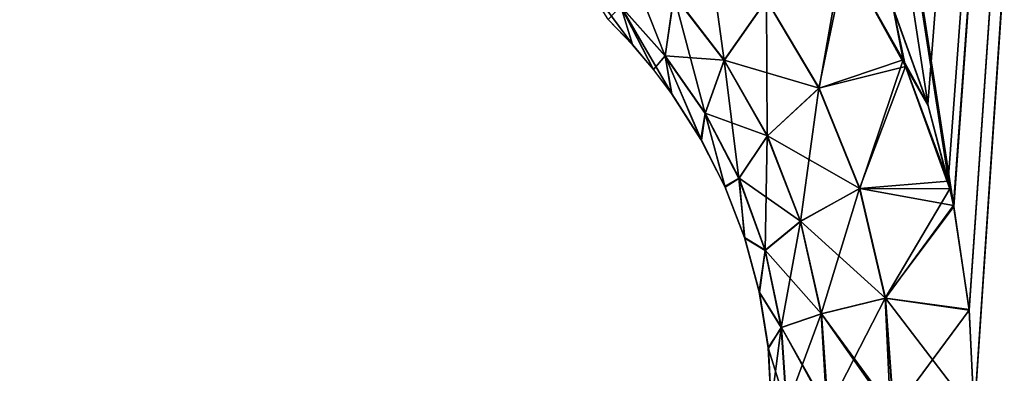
# Model space of a CAD drawing. Header units: millimetres. Extents: x -34 to 34, y -62 to 40.
# Tile 65 of 232: x -11.896 to -10.993, y -2.971 to -2.648. Entities that reach past the tile are written whole.
import ezdxf

# ---------------------------------------------------------------- set-up
doc = ezdxf.new("R2010")
doc.units = ezdxf.units.MM
doc.header["$LTSCALE"] = 52.148148
for name, color, linetype in [('228', 7, 'CONTINUOUS'), ('229', 7, 'CONTINUOUS'), ('239', 7, 'CONTINUOUS'), ('257', 7, 'CONTINUOUS')]:
    doc.layers.add(name, color=color, linetype=linetype)

msp = doc.modelspace()

# ---------------------------------------------------------------- linework, layer by layer
at = {"layer": '228', "linetype": 'Continuous'}
for points in [[(-11.04259, -2.80243, -146.34476), (-11.03915, -2.81876, -146.34235), (-11.89557, 2.68244, -146.95119), (-11.04259, -2.80243, -146.34476)], [(-11.89557, 2.68244, -146.95119), (-11.03915, -2.81876, -146.34235), (-10.64083, 2.68244, -145.90926), (-11.89557, 2.68244, -146.95119)], [(-11.06255, -2.72642, -146.35922), (-11.04259, -2.80243, -146.34476), (-11.89557, 2.68244, -146.95119), (-11.06255, -2.72642, -146.35922)], [(-11.09423, -2.63847, -146.38299), (-11.06255, -2.72642, -146.35922), (-11.89557, 2.68244, -146.95119), (-11.09423, -2.63847, -146.38299)], [(-11.03915, -2.81876, -146.34235), (-11.02495, -2.91352, -146.33301), (-10.64083, 2.68244, -145.90926), (-11.03915, -2.81876, -146.34235)], [(-11.02495, -2.91352, -146.33301), (-11.02028, -3.00873, -146.33138), (-10.64083, 2.68244, -145.90926), (-11.02495, -2.91352, -146.33301)], [(-11.02028, -3.00873, -146.33138), (-10.47395, -32.79119, -146.56165), (-10.64083, 2.68244, -145.90926), (-11.02028, -3.00873, -146.33138)]]:
    msp.add_3dface(points, dxfattribs=at)
at = {"layer": '229', "linetype": 'Continuous'}
for points in [[(-11.09479, -2.63713, -173.61658), (-10.64083, 2.68244, -174.09074), (-11.06289, -2.72529, -173.64053), (-11.09479, -2.63713, -173.61658)], [(-11.06289, -2.72529, -173.64053), (-10.64083, 2.68244, -174.09074), (-11.04416, -2.79539, -173.65412), (-11.06289, -2.72529, -173.64053)], [(-11.04416, -2.79539, -173.65412), (-10.64083, 2.68244, -174.09074), (-11.03935, -2.8178, -173.65751), (-11.04416, -2.79539, -173.65412)], [(-11.03935, -2.8178, -173.65751), (-10.64083, 2.68244, -174.09074), (-11.02502, -2.91289, -173.66695), (-11.03935, -2.8178, -173.65751)], [(-11.02502, -2.91289, -173.66695), (-10.64083, 2.68244, -174.09074), (-11.02028, -3.00873, -173.66862), (-11.02502, -2.91289, -173.66695)], [(-11.02028, -3.00873, -173.66862), (-10.64083, 2.68244, -174.09074), (-10.47388, -33.75496, -173.41708), (-11.02028, -3.00873, -173.66862)]]:
    msp.add_3dface(points, dxfattribs=at)
at = {"layer": '239', "linetype": 'Continuous'}
for points in [[(-11.26675, -2.56057, -146.55617), (-11.29565, -2.62502, -146.64159), (-11.24968, -2.68489, -146.59173), (-11.26675, -2.56057, -146.55617)], [(-11.21096, -2.6295, -146.50388), (-11.26675, -2.56057, -146.55617), (-11.24968, -2.68489, -146.59173), (-11.21096, -2.6295, -146.50388)], [(-11.3444, -2.63552, -146.79097), (-11.30378, -2.68089, -146.73697), (-11.34601, -2.57465, -146.69836), (-11.3444, -2.63552, -146.79097)], [(-11.34601, -2.57465, -146.69836), (-11.30378, -2.68089, -146.73697), (-11.29565, -2.62502, -146.64159), (-11.34601, -2.57465, -146.69836)], [(-11.35655, -2.64681, -146.94261), (-11.33382, -2.67042, -146.90565), (-11.38775, -2.59706, -146.85044), (-11.35655, -2.64681, -146.94261)], [(-11.38775, -2.59706, -146.85044), (-11.33382, -2.67042, -146.90565), (-11.3444, -2.63552, -146.79097), (-11.38775, -2.59706, -146.85044)], [(-11.16283, -2.71041, -146.46051), (-11.13823, -2.59132, -146.41873), (-11.21096, -2.6295, -146.50388), (-11.16283, -2.71041, -146.46051)], [(-11.08323, -2.69031, -146.37534), (-11.13823, -2.59132, -146.41873), (-11.16283, -2.71041, -146.46051), (-11.08323, -2.69031, -146.37534)], [(-11.08323, -2.69031, -146.37534), (-11.09423, -2.63847, -146.38299), (-11.13823, -2.59132, -146.41873), (-11.08323, -2.69031, -146.37534)], [(-11.30378, -2.68089, -146.73697), (-11.26715, -2.7334, -146.68984), (-11.29565, -2.62502, -146.64159), (-11.30378, -2.68089, -146.73697)], [(-11.29565, -2.62502, -146.64159), (-11.26715, -2.7334, -146.68984), (-11.24968, -2.68489, -146.59173), (-11.29565, -2.62502, -146.64159)], [(-11.31429, -2.69342, -146.87423), (-11.29757, -2.71559, -146.84757), (-11.3444, -2.63552, -146.79097), (-11.31429, -2.69342, -146.87423)], [(-11.3444, -2.63552, -146.79097), (-11.29757, -2.71559, -146.84757), (-11.30378, -2.68089, -146.73697), (-11.3444, -2.63552, -146.79097)], [(-11.33382, -2.67042, -146.90565), (-11.31429, -2.69342, -146.87423), (-11.3444, -2.63552, -146.79097), (-11.33382, -2.67042, -146.90565)], [(-11.21096, -2.6295, -146.50388), (-11.24968, -2.68489, -146.59173), (-11.21023, -2.75427, -146.55059), (-11.21096, -2.6295, -146.50388)], [(-11.16283, -2.71041, -146.46051), (-11.21096, -2.6295, -146.50388), (-11.21023, -2.75427, -146.55059), (-11.16283, -2.71041, -146.46051)], [(-11.06255, -2.72642, -146.35922), (-11.09423, -2.63847, -146.38299), (-11.08323, -2.69031, -146.37534), (-11.06255, -2.72642, -146.35922)], [(-11.29757, -2.71559, -146.84757), (-11.27051, -2.75803, -146.805), (-11.30378, -2.68089, -146.73697), (-11.29757, -2.71559, -146.84757)], [(-11.30378, -2.68089, -146.73697), (-11.27051, -2.75803, -146.805), (-11.26715, -2.7334, -146.68984), (-11.30378, -2.68089, -146.73697)], [(-11.26715, -2.7334, -146.68984), (-11.23605, -2.79295, -146.65119), (-11.24968, -2.68489, -146.59173), (-11.26715, -2.7334, -146.68984)], [(-11.24968, -2.68489, -146.59173), (-11.23605, -2.79295, -146.65119), (-11.21023, -2.75427, -146.55059), (-11.24968, -2.68489, -146.59173)], [(-11.12548, -2.80225, -146.42832), (-11.08323, -2.69031, -146.37534), (-11.16283, -2.71041, -146.46051), (-11.12548, -2.80225, -146.42832)], [(-11.04259, -2.80243, -146.34476), (-11.08323, -2.69031, -146.37534), (-11.12548, -2.80225, -146.42832), (-11.04259, -2.80243, -146.34476)], [(-11.04259, -2.80243, -146.34476), (-11.06255, -2.72642, -146.35922), (-11.08323, -2.69031, -146.37534), (-11.04259, -2.80243, -146.34476)], [(-11.16283, -2.71041, -146.46051), (-11.21023, -2.75427, -146.55059), (-11.17975, -2.83229, -146.52017), (-11.16283, -2.71041, -146.46051)], [(-11.12548, -2.80225, -146.42832), (-11.16283, -2.71041, -146.46051), (-11.17975, -2.83229, -146.52017), (-11.12548, -2.80225, -146.42832)], [(-11.27051, -2.75803, -146.805), (-11.2488, -2.80094, -146.77151), (-11.26715, -2.7334, -146.68984), (-11.27051, -2.75803, -146.805)], [(-11.26715, -2.7334, -146.68984), (-11.2488, -2.80094, -146.77151), (-11.23605, -2.79295, -146.65119), (-11.26715, -2.7334, -146.68984)], [(-11.23605, -2.79295, -146.65119), (-11.2122, -2.85881, -146.62278), (-11.21023, -2.75427, -146.55059), (-11.23605, -2.79295, -146.65119)], [(-11.21023, -2.75427, -146.55059), (-11.2122, -2.85881, -146.62278), (-11.17975, -2.83229, -146.52017), (-11.21023, -2.75427, -146.55059)], [(-11.2488, -2.80094, -146.77151), (-11.23078, -2.8476, -146.74436), (-11.23605, -2.79295, -146.65119), (-11.2488, -2.80094, -146.77151)], [(-11.23605, -2.79295, -146.65119), (-11.23078, -2.8476, -146.74436), (-11.2122, -2.85881, -146.62278), (-11.23605, -2.79295, -146.65119)], [(-11.12548, -2.80225, -146.42832), (-11.17975, -2.83229, -146.52017), (-11.16058, -2.9169, -146.50237), (-11.12548, -2.80225, -146.42832)], [(-11.10197, -2.90249, -146.40941), (-11.12548, -2.80225, -146.42832), (-11.16058, -2.9169, -146.50237), (-11.10197, -2.90249, -146.40941)], [(-11.10197, -2.90249, -146.40941), (-11.04259, -2.80243, -146.34476), (-11.12548, -2.80225, -146.42832), (-11.10197, -2.90249, -146.40941)], [(-11.03915, -2.81876, -146.34235), (-11.04259, -2.80243, -146.34476), (-11.10197, -2.90249, -146.40941), (-11.03915, -2.81876, -146.34235)], [(-11.02495, -2.91352, -146.33301), (-11.03915, -2.81876, -146.34235), (-11.10197, -2.90249, -146.40941), (-11.02495, -2.91352, -146.33301)], [(-11.2122, -2.85881, -146.62278), (-11.19725, -2.92943, -146.60621), (-11.17975, -2.83229, -146.52017), (-11.2122, -2.85881, -146.62278)], [(-11.17975, -2.83229, -146.52017), (-11.19725, -2.92943, -146.60621), (-11.16058, -2.9169, -146.50237), (-11.17975, -2.83229, -146.52017)], [(-11.23078, -2.8476, -146.74436), (-11.21733, -2.89721, -146.72484), (-11.2122, -2.85881, -146.62278), (-11.23078, -2.8476, -146.74436)], [(-11.2122, -2.85881, -146.62278), (-11.21733, -2.89721, -146.72484), (-11.19725, -2.92943, -146.60621), (-11.2122, -2.85881, -146.62278)], [(-11.21733, -2.89721, -146.72484), (-11.20912, -2.94842, -146.7139), (-11.19725, -2.92943, -146.60621), (-11.21733, -2.89721, -146.72484)], [(-11.15444, -3.00487, -146.49847), (-11.10197, -2.90249, -146.40941), (-11.16058, -2.9169, -146.50237), (-11.15444, -3.00487, -146.49847)], [(-11.15444, -3.00487, -146.49847), (-11.09727, -3.00694, -146.40872), (-11.10197, -2.90249, -146.40941), (-11.15444, -3.00487, -146.49847)], [(-11.0945, -3.00702, -146.40527), (-11.02495, -2.91352, -146.33301), (-11.10197, -2.90249, -146.40941), (-11.0945, -3.00702, -146.40527)], [(-11.09727, -3.00694, -146.40872), (-11.0945, -3.00702, -146.40527), (-11.10197, -2.90249, -146.40941), (-11.09727, -3.00694, -146.40872)], [(-11.02028, -3.00873, -146.33138), (-11.02495, -2.91352, -146.33301), (-11.0945, -3.00702, -146.40527), (-11.02028, -3.00873, -146.33138)], [(-11.19725, -2.92943, -146.60621), (-11.19262, -3.00247, -146.60359), (-11.16058, -2.9169, -146.50237), (-11.19725, -2.92943, -146.60621)], [(-11.19262, -3.00247, -146.60359), (-11.15565, -3.00482, -146.50092), (-11.16058, -2.9169, -146.50237), (-11.19262, -3.00247, -146.60359)], [(-11.15565, -3.00482, -146.50092), (-11.15444, -3.00487, -146.49847), (-11.16058, -2.9169, -146.50237), (-11.15565, -3.00482, -146.50092)], [(-11.20912, -2.94842, -146.7139), (-11.20642, -3, -146.71184), (-11.19725, -2.92943, -146.60621), (-11.20912, -2.94842, -146.7139)], [(-11.20642, -3, -146.71184), (-11.19262, -3.00247, -146.60359), (-11.19725, -2.92943, -146.60621), (-11.20642, -3, -146.71184)]]:
    msp.add_3dface(points, dxfattribs=at)
at = {"layer": '257', "linetype": 'Continuous'}
for points in [[(-11.21072, -2.62921, -173.49653), (-11.14097, -2.5864, -173.57911), (-11.16255, -2.71018, -173.53991), (-11.21072, -2.62921, -173.49653)], [(-11.14097, -2.5864, -173.57911), (-11.08553, -2.6843, -173.62292), (-11.16255, -2.71018, -173.53991), (-11.14097, -2.5864, -173.57911)], [(-11.09479, -2.63713, -173.61658), (-11.08553, -2.6843, -173.62292), (-11.14097, -2.5864, -173.57911), (-11.09479, -2.63713, -173.61658)], [(-11.3038, -2.68063, -173.26352), (-11.34446, -2.63525, -173.20951), (-11.29555, -2.62472, -173.35886), (-11.3038, -2.68063, -173.26352)], [(-11.24954, -2.68463, -173.40874), (-11.3038, -2.68063, -173.26352), (-11.29555, -2.62472, -173.35886), (-11.24954, -2.68463, -173.40874)], [(-11.21072, -2.62921, -173.49653), (-11.24954, -2.68463, -173.40874), (-11.29555, -2.62472, -173.35886), (-11.21072, -2.62921, -173.49653)], [(-11.33362, -2.67064, -173.09467), (-11.35605, -2.6473, -173.05822), (-11.34446, -2.63525, -173.20951), (-11.33362, -2.67064, -173.09467)], [(-11.31437, -2.69332, -173.12565), (-11.33362, -2.67064, -173.09467), (-11.34446, -2.63525, -173.20951), (-11.31437, -2.69332, -173.12565)], [(-11.3038, -2.68063, -173.26352), (-11.31437, -2.69332, -173.12565), (-11.34446, -2.63525, -173.20951), (-11.3038, -2.68063, -173.26352)], [(-11.21072, -2.62921, -173.49653), (-11.16255, -2.71018, -173.53991), (-11.24954, -2.68463, -173.40874), (-11.21072, -2.62921, -173.49653)], [(-11.09479, -2.63713, -173.61658), (-11.06289, -2.72529, -173.64053), (-11.08553, -2.6843, -173.62292), (-11.09479, -2.63713, -173.61658)], [(-11.29785, -2.7152, -173.15199), (-11.31437, -2.69332, -173.12565), (-11.3038, -2.68063, -173.26352), (-11.29785, -2.7152, -173.15199)], [(-11.27095, -2.75726, -173.19431), (-11.29785, -2.7152, -173.15199), (-11.3038, -2.68063, -173.26352), (-11.27095, -2.75726, -173.19431)], [(-11.26712, -2.73318, -173.31067), (-11.27095, -2.75726, -173.19431), (-11.3038, -2.68063, -173.26352), (-11.26712, -2.73318, -173.31067)], [(-11.26712, -2.73318, -173.31067), (-11.3038, -2.68063, -173.26352), (-11.24954, -2.68463, -173.40874), (-11.26712, -2.73318, -173.31067)], [(-11.21005, -2.75406, -173.44989), (-11.26712, -2.73318, -173.31067), (-11.24954, -2.68463, -173.40874), (-11.21005, -2.75406, -173.44989)], [(-11.16255, -2.71018, -173.53991), (-11.21005, -2.75406, -173.44989), (-11.24954, -2.68463, -173.40874), (-11.16255, -2.71018, -173.53991)], [(-11.16255, -2.71018, -173.53991), (-11.08553, -2.6843, -173.62292), (-11.12516, -2.8021, -173.57211), (-11.16255, -2.71018, -173.53991)], [(-11.08553, -2.6843, -173.62292), (-11.04416, -2.79539, -173.65412), (-11.12516, -2.8021, -173.57211), (-11.08553, -2.6843, -173.62292)], [(-11.06289, -2.72529, -173.64053), (-11.04416, -2.79539, -173.65412), (-11.08553, -2.6843, -173.62292), (-11.06289, -2.72529, -173.64053)], [(-11.16255, -2.71018, -173.53991), (-11.12516, -2.8021, -173.57211), (-11.21005, -2.75406, -173.44989), (-11.16255, -2.71018, -173.53991)], [(-11.24913, -2.80022, -173.22799), (-11.27095, -2.75726, -173.19431), (-11.26712, -2.73318, -173.31067), (-11.24913, -2.80022, -173.22799)], [(-11.23598, -2.79277, -173.34933), (-11.24913, -2.80022, -173.22799), (-11.26712, -2.73318, -173.31067), (-11.23598, -2.79277, -173.34933)], [(-11.23598, -2.79277, -173.34933), (-11.26712, -2.73318, -173.31067), (-11.21005, -2.75406, -173.44989), (-11.23598, -2.79277, -173.34933)], [(-11.17953, -2.83214, -173.48032), (-11.23598, -2.79277, -173.34933), (-11.21005, -2.75406, -173.44989), (-11.17953, -2.83214, -173.48032)], [(-11.12516, -2.8021, -173.57211), (-11.17953, -2.83214, -173.48032), (-11.21005, -2.75406, -173.44989), (-11.12516, -2.8021, -173.57211)], [(-11.23098, -2.84701, -173.25535), (-11.24913, -2.80022, -173.22799), (-11.23598, -2.79277, -173.34933), (-11.23098, -2.84701, -173.25535)], [(-11.2121, -2.85869, -173.37775), (-11.23098, -2.84701, -173.25535), (-11.23598, -2.79277, -173.34933), (-11.2121, -2.85869, -173.37775)], [(-11.2121, -2.85869, -173.37775), (-11.23598, -2.79277, -173.34933), (-11.17953, -2.83214, -173.48032), (-11.2121, -2.85869, -173.37775)], [(-11.04416, -2.79539, -173.65412), (-11.03935, -2.8178, -173.65751), (-11.12516, -2.8021, -173.57211), (-11.04416, -2.79539, -173.65412)], [(-11.12516, -2.8021, -173.57211), (-11.10163, -2.90242, -173.59102), (-11.17953, -2.83214, -173.48032), (-11.12516, -2.8021, -173.57211)], [(-11.12516, -2.8021, -173.57211), (-11.03935, -2.8178, -173.65751), (-11.10163, -2.90242, -173.59102), (-11.12516, -2.8021, -173.57211)], [(-11.03935, -2.8178, -173.65751), (-11.02502, -2.91289, -173.66695), (-11.10163, -2.90242, -173.59102), (-11.03935, -2.8178, -173.65751)], [(-11.16034, -2.91683, -173.49812), (-11.2121, -2.85869, -173.37775), (-11.17953, -2.83214, -173.48032), (-11.16034, -2.91683, -173.49812)], [(-11.10163, -2.90242, -173.59102), (-11.16034, -2.91683, -173.49812), (-11.17953, -2.83214, -173.48032), (-11.10163, -2.90242, -173.59102)], [(-11.21744, -2.89672, -173.27501), (-11.23098, -2.84701, -173.25535), (-11.2121, -2.85869, -173.37775), (-11.21744, -2.89672, -173.27501)], [(-11.19712, -2.92938, -173.39432), (-11.21744, -2.89672, -173.27501), (-11.2121, -2.85869, -173.37775), (-11.19712, -2.92938, -173.39432)], [(-11.19712, -2.92938, -173.39432), (-11.2121, -2.85869, -173.37775), (-11.16034, -2.91683, -173.49812), (-11.19712, -2.92938, -173.39432)], [(-11.20916, -2.94809, -173.28606), (-11.21744, -2.89672, -173.27501), (-11.19712, -2.92938, -173.39432), (-11.20916, -2.94809, -173.28606)], [(-11.10163, -2.90242, -173.59102), (-11.09415, -3.00703, -173.59516), (-11.16034, -2.91683, -173.49812), (-11.10163, -2.90242, -173.59102)], [(-11.02502, -2.91289, -173.66695), (-11.02028, -3.00873, -173.66862), (-11.10163, -2.90242, -173.59102), (-11.02502, -2.91289, -173.66695)], [(-11.02028, -3.00873, -173.66862), (-11.09415, -3.00703, -173.59516), (-11.10163, -2.90242, -173.59102), (-11.02028, -3.00873, -173.66862)], [(-11.15419, -3.00488, -173.50202), (-11.19712, -2.92938, -173.39432), (-11.16034, -2.91683, -173.49812), (-11.15419, -3.00488, -173.50202)], [(-11.09415, -3.00703, -173.59516), (-11.09727, -3.00694, -173.59128), (-11.16034, -2.91683, -173.49812), (-11.09415, -3.00703, -173.59516)], [(-11.09727, -3.00694, -173.59128), (-11.15419, -3.00488, -173.50202), (-11.16034, -2.91683, -173.49812), (-11.09727, -3.00694, -173.59128)], [(-11.19224, -3.0025, -173.39795), (-11.20916, -2.94809, -173.28606), (-11.19712, -2.92938, -173.39432), (-11.19224, -3.0025, -173.39795)], [(-11.15419, -3.00488, -173.50202), (-11.15565, -3.00482, -173.49908), (-11.19712, -2.92938, -173.39432), (-11.15419, -3.00488, -173.50202)], [(-11.15565, -3.00482, -173.49908), (-11.19224, -3.0025, -173.39795), (-11.19712, -2.92938, -173.39432), (-11.15565, -3.00482, -173.49908)], [(-11.19224, -3.0025, -173.39795), (-11.20642, -3, -173.28817), (-11.20916, -2.94809, -173.28606), (-11.19224, -3.0025, -173.39795)]]:
    msp.add_3dface(points, dxfattribs=at)

doc.saveas('drawing.dxf')
